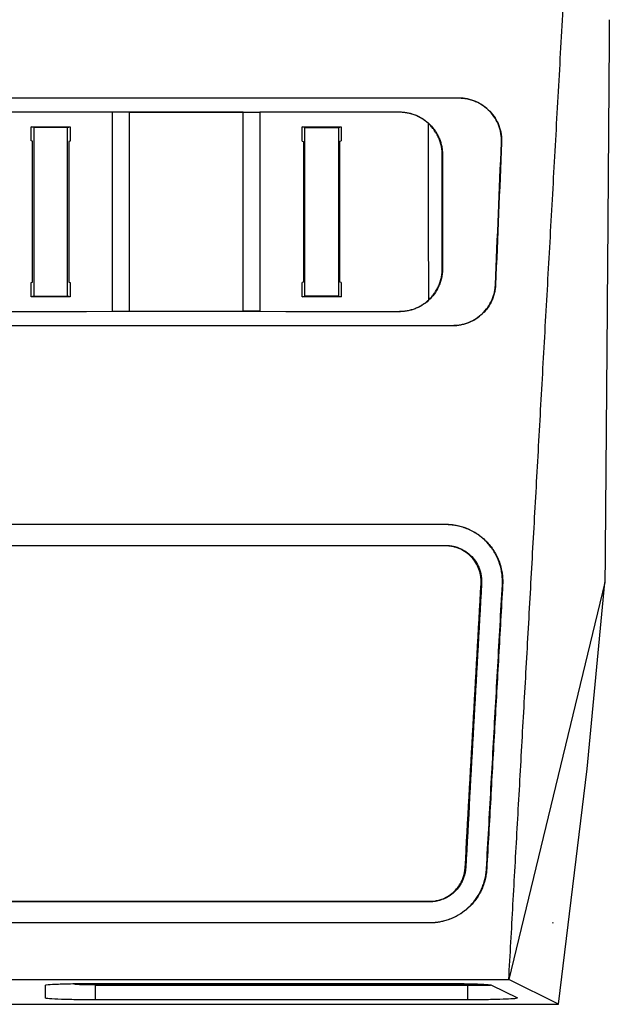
# Model space of a CAD drawing. Header units: millimetres. Extents: x 156812 to 157936, y 112087 to 113571.
# Tile 105 of 204: x 157506 to 157547, y 112636 to 112705. Entities that reach past the tile are written whole.
import ezdxf

# ---------------------------------------------------------------- set-up
doc = ezdxf.new("R2010")
doc.units = ezdxf.units.MM

msp = doc.modelspace()

# ---------------------------------------------------------------- linework, layer by layer
at = {"color": 7, "linetype": 'Continuous', "lineweight": 25}
for p, q in [((157413.096, 112699.591), (157536.567, 112699.591)), ((157536.567, 112699.582), (157413.096, 112699.582)), ((157536.567, 112699.591), (157536.567, 112699.582)), ((157502.403, 112698.605), (157510.404, 112698.618)), ((157510.404, 112698.618), (157513.404, 112698.591)), ((157510.404, 112698.618), (157510.404, 112698.599)), ((157512.227, 112698.582), (157510.404, 112698.599)), ((157513.404, 112698.591), (157521.404, 112698.591)), ((157513.404, 112698.591), (157513.404, 112698.582)), ((157521.404, 112698.582), (157513.404, 112698.582)), ((157513.404, 112698.582), (157513.404, 112684.582)), ((157521.404, 112698.591), (157524.403, 112698.618)), ((157521.404, 112698.591), (157521.404, 112698.582)), ((157521.404, 112684.582), (157521.404, 112698.582)), ((157524.403, 112698.599), (157522.581, 112698.582)), ((157524.403, 112698.618), (157532.404, 112698.605)), ((157524.403, 112698.618), (157524.403, 112698.599)), ((157532.404, 112698.586), (157532.404, 112698.605)), ((157506.695, 112697.523), (157506.501, 112697.563)), ((157506.501, 112697.563), (157509.258, 112697.554)), ((157509.063, 112697.516), (157509.258, 112697.554)), ((157525.549, 112697.554), (157528.306, 112697.563)), ((157525.744, 112697.516), (157525.549, 112697.554)), ((157528.112, 112697.523), (157528.306, 112697.563)), ((157506.606, 112696.545), (157506.501, 112696.566)), ((157509.257, 112696.557), (157509.152, 112696.536)), ((157525.55, 112696.557), (157525.655, 112696.536)), ((157528.201, 112696.545), (157528.306, 112696.566)), ((157539.564, 112696.456), (157539.573, 112696.455)), ((157535.403, 112695.582), (157535.421, 112695.582)), ((157535.421, 112687.582), (157535.403, 112687.582)), ((157506.502, 112686.606), (157506.607, 112686.628)), ((157509.151, 112686.636), (157509.256, 112686.615)), ((157525.656, 112686.636), (157525.551, 112686.615)), ((157528.305, 112686.606), (157528.2, 112686.628)), ((157539.15, 112686.455), (157539.142, 112686.456)), ((157506.696, 112685.642), (157506.501, 112685.602)), ((157509.256, 112685.611), (157506.501, 112685.602)), ((157506.697, 112685.642), (157509.062, 112685.65)), ((157509.256, 112685.611), (157509.062, 112685.65)), ((157525.551, 112685.611), (157525.745, 112685.65)), ((157528.306, 112685.602), (157525.551, 112685.611)), ((157528.111, 112685.642), (157525.745, 112685.65)), ((157528.111, 112685.642), (157528.306, 112685.602)), ((157510.404, 112684.547), (157502.403, 112684.56)), ((157502.404, 112684.579), (157510.404, 112684.566)), ((157510.404, 112684.566), (157512.231, 112684.582)), ((157513.404, 112684.573), (157510.404, 112684.547)), ((157510.404, 112684.547), (157510.404, 112684.566)), ((157513.404, 112684.582), (157521.404, 112684.582)), ((157513.404, 112684.573), (157513.404, 112684.582)), ((157521.403, 112684.573), (157513.404, 112684.573)), ((157521.403, 112684.573), (157521.404, 112684.582)), ((157524.403, 112684.547), (157521.403, 112684.573)), ((157522.576, 112684.582), (157524.403, 112684.566)), ((157524.403, 112684.566), (157532.404, 112684.579)), ((157524.403, 112684.547), (157524.403, 112684.566)), ((157532.404, 112684.56), (157524.403, 112684.547)), ((157532.404, 112684.56), (157532.404, 112684.579)), ((157413.096, 112683.582), (157536.144, 112683.582)), ((157536.144, 112683.573), (157413.096, 112683.573)), ((157536.144, 112683.582), (157536.144, 112683.573)), ((157388.625, 112669.6), (157535.636, 112669.6)), ((157535.636, 112669.582), (157388.625, 112669.582)), ((157535.636, 112669.582), (157535.636, 112669.6)), ((157388.625, 112668.118), (157535.636, 112668.118)), ((157535.636, 112668.082), (157388.625, 112668.082)), ((157535.636, 112668.082), (157535.636, 112668.118)), ((157538.167, 112665.441), (157538.131, 112665.443)), ((157539.648, 112665.358), (157539.63, 112665.359)), ((157546.834, 112665.496), (157540.08, 112637.582)), ((157545.577, 112652.393), (157546.834, 112665.496)), ((157543.577, 112635.836), (157545.577, 112652.393)), ((157537.013, 112645.443), (157537.05, 112645.441)), ((157538.512, 112645.359), (157538.53, 112645.358)), ((157389.743, 112643.082), (157534.518, 112643.082)), ((157534.518, 112643.046), (157389.743, 112643.046)), ((157534.518, 112643.046), (157534.518, 112643.082)), ((157389.743, 112641.582), (157534.518, 112641.582)), ((157534.518, 112641.564), (157389.743, 112641.564)), ((157534.518, 112641.564), (157534.518, 112641.582)), ((157543.167, 112641.536), (157543.177, 112641.536)), ((157543.177, 112641.536), (157543.177, 112641.591)), ((157462.131, 112637.582), (157540.08, 112637.582)), ((157543.577, 112635.836), (157540.08, 112637.582)), ((157507.509, 112636.273), (157507.509, 112637.181)), ((157511.009, 112637.303), (157535.371, 112637.303)), ((157511.009, 112637.303), (157511.009, 112637.222)), ((157511.009, 112637.222), (157537.189, 112637.222)), ((157537.189, 112637.152), (157511.009, 112637.152)), ((157511.009, 112637.152), (157511.01, 112636.151)), ((157537.189, 112637.152), (157537.189, 112636.151)), ((157538.862, 112637.189), (157540.681, 112636.281)), ((157540.681, 112636.281), (157540.665, 112636.273)), ((157497.131, 112635.836), (157543.577, 112635.836)), ((157537.189, 112636.151), (157511.01, 112636.151))]:
    msp.add_line(p, q, dxfattribs=at)
at = {"color": 7, "linetype": 'Continuous', "lineweight": 25, "flags": 128}
for points in [[(157510.404, 112698.599), (157505.924, 112698.591), (157502.404, 112698.586)], [(157513.404, 112698.582), (157512.744, 112698.582), (157512.227, 112698.582)], [(157521.404, 112698.582), (157522.063, 112698.582), (157522.581, 112698.582)], [(157532.404, 112698.586), (157527.924, 112698.593), (157524.403, 112698.599)], [(157509.063, 112697.516), (157507.737, 112697.52), (157506.696, 112697.523)], [(157525.744, 112697.516), (157527.07, 112697.52), (157528.111, 112697.523)], [(157506.607, 112686.628), (157506.607, 112687.866), (157506.608, 112689.104), (157506.608, 112690.343), (157506.608, 112691.583), (157506.608, 112692.823), (157506.608, 112694.063), (157506.607, 112695.304), (157506.606, 112696.545)], [(157509.152, 112696.536), (157509.151, 112695.297), (157509.151, 112694.059), (157509.15, 112692.821), (157509.15, 112691.583), (157509.15, 112690.346), (157509.15, 112689.109), (157509.15, 112687.872), (157509.151, 112686.636)], [(157525.655, 112696.536), (157525.656, 112695.297), (157525.657, 112694.059), (157525.657, 112692.821), (157525.657, 112691.583), (157525.657, 112690.346), (157525.657, 112689.109), (157525.657, 112687.872), (157525.656, 112686.636)], [(157528.2, 112686.628), (157528.2, 112687.866), (157528.199, 112689.104), (157528.199, 112690.343), (157528.199, 112691.583), (157528.199, 112692.823), (157528.2, 112694.063), (157528.2, 112695.304), (157528.201, 112696.545)], [(157512.231, 112684.582), (157512.888, 112684.582), (157513.404, 112684.582)], [(157522.576, 112684.582), (157521.919, 112684.582), (157521.404, 112684.582)], [(157543.177, 112641.591), (157543.171, 112641.56), (157543.167, 112641.536)]]:
    msp.add_lwpolyline(points, dxfattribs=at)
at = {"color": 7, "linetype": 'Continuous', "lineweight": 25}
for points, knots in [([(157540.08, 112637.582), (157540.129, 112638.457), (157540.227, 112640.213), (157540.375, 112642.86), (157540.524, 112645.526), (157540.674, 112648.212), (157540.826, 112650.919), (157540.978, 112653.647), (157541.132, 112656.394), (157541.286, 112659.162), (157541.442, 112661.951), (157541.599, 112664.759), (157541.757, 112667.588), (157541.917, 112670.438), (157542.077, 112673.308), (157542.239, 112676.198), (157542.401, 112679.109), (157542.565, 112682.04), (157542.73, 112684.992), (157542.896, 112687.964), (157543.063, 112690.956), (157543.232, 112693.969), (157543.401, 112697.003), (157543.572, 112700.057), (157543.744, 112703.131), (157543.917, 112706.225), (157544.091, 112709.341), (157544.266, 112712.476), (157544.442, 112715.632), (157544.62, 112718.808), (157544.798, 112722.005), (157544.978, 112725.222), (157545.159, 112728.459), (157545.341, 112731.717), (157545.524, 112734.995), (157545.708, 112738.293), (157545.832, 112740.499), (157545.893, 112741.606)], [0, 0, 0, 0, 0.025628, 0.051429, 0.077404, 0.103551, 0.129872, 0.156365, 0.183032, 0.209872, 0.236886, 0.264072, 0.291431, 0.318964, 0.34667, 0.374549, 0.402601, 0.430826, 0.459224, 0.487795, 0.51654, 0.545458, 0.574549, 0.603813, 0.63325, 0.66286, 0.692643, 0.7226, 0.75273, 0.783032, 0.813508, 0.844157, 0.87498, 0.905975, 0.937144, 0.968485, 1, 1, 1, 1]), ([(157547.143, 112705.095), (157547.137, 112704.148), (157547.124, 112702.255), (157547.103, 112699.417), (157547.083, 112696.581), (157547.062, 112693.746), (157547.041, 112690.913), (157547.019, 112688.081), (157546.997, 112685.252), (157546.975, 112682.424), (157546.952, 112679.598), (157546.929, 112676.773), (157546.906, 112673.951), (157546.882, 112671.131), (157546.858, 112668.312), (157546.842, 112666.435), (157546.834, 112665.496)], [0, 0, 0, 0, 0.071342, 0.142696, 0.214065, 0.285446, 0.356841, 0.42825, 0.499672, 0.571107, 0.642556, 0.714018, 0.785493, 0.856982, 0.928484, 1, 1, 1, 1]), ([(157536.567, 112699.591), (157536.625, 112699.59), (157536.741, 112699.588), (157536.915, 112699.573), (157537.086, 112699.548), (157537.255, 112699.514), (157537.423, 112699.469), (157537.588, 112699.414), (157537.885, 112699.297), (157538.295, 112699.072), (157538.757, 112698.673), (157539.133, 112698.194), (157539.356, 112697.74), (157539.48, 112697.356), (157539.543, 112697.06), (157539.577, 112696.759), (157539.574, 112696.557), (157539.573, 112696.455)], [0, 0, 0, 0, 0.035755, 0.071219, 0.106514, 0.141766, 0.177098, 0.212635, 0.248499, 0.373113, 0.49842, 0.622873, 0.747975, 0.811212, 0.873878, 0.936598, 1, 1, 1, 1]), ([(157539.564, 112696.456), (157539.565, 112696.506), (157539.568, 112696.605), (157539.563, 112696.755), (157539.551, 112696.904), (157539.524, 112697.102), (157539.473, 112697.347), (157539.352, 112697.728), (157539.13, 112698.18), (157538.759, 112698.659), (157538.298, 112699.057), (157537.854, 112699.306), (157537.472, 112699.448), (157537.176, 112699.525), (157536.873, 112699.573), (157536.669, 112699.579), (157536.567, 112699.582)], [0, 0, 0, 0, 0.031265, 0.062461, 0.093664, 0.124949, 0.18756, 0.250209, 0.374647, 0.499813, 0.624338, 0.749279, 0.811857, 0.874469, 0.937201, 1, 1, 1, 1]), ([(157532.404, 112698.605), (157532.461, 112698.604), (157532.575, 112698.602), (157532.746, 112698.587), (157532.914, 112698.563), (157533.081, 112698.529), (157533.246, 112698.486), (157533.409, 112698.433), (157533.7, 112698.32), (157534.103, 112698.103), (157534.485, 112697.785), (157534.748, 112697.491), (157534.923, 112697.252), (157535.074, 112696.999), (157535.199, 112696.731), (157535.298, 112696.454), (157535.369, 112696.169), (157535.413, 112695.877), (157535.419, 112695.681), (157535.421, 112695.582)], [0, 0, 0, 0, 0.035965, 0.071655, 0.107187, 0.142683, 0.178262, 0.214044, 0.250148, 0.374642, 0.499682, 0.561826, 0.624556, 0.687087, 0.749382, 0.812219, 0.874545, 0.936945, 1, 1, 1, 1]), ([(157534.431, 112697.793), (157534.397, 112697.824), (157534.328, 112697.885), (157534.22, 112697.972), (157534.108, 112698.053), (157533.953, 112698.155), (157533.751, 112698.269), (157533.497, 112698.382), (157533.233, 112698.472), (157532.961, 112698.536), (157532.684, 112698.578), (157532.497, 112698.583), (157532.404, 112698.586)], [0, 0, 0, 0, 0.062508, 0.124856, 0.187178, 0.249608, 0.374727, 0.499902, 0.62437, 0.748936, 0.874431, 1, 1, 1, 1]), ([(157509.062, 112685.65), (157509.061, 112686.617), (157509.06, 112688.564), (157509.06, 112691.509), (157509.061, 112694.497), (157509.062, 112696.505), (157509.063, 112697.516)], [0, 0, 0, 0, 0.244816, 0.493088, 0.744816, 1, 1, 1, 1]), ([(157525.745, 112685.65), (157525.746, 112686.439), (157525.746, 112688.019), (157525.747, 112690.391), (157525.746, 112692.764), (157525.745, 112695.139), (157525.744, 112696.723), (157525.744, 112697.516)], [0, 0, 0, 0, 0.199973, 0.399957, 0.599955, 0.799969, 1, 1, 1, 1]), ([(157528.112, 112697.523), (157528.112, 112696.73), (157528.111, 112695.144), (157528.11, 112692.766), (157528.11, 112690.39), (157528.11, 112688.015), (157528.111, 112686.433), (157528.111, 112685.642)], [0, 0, 0, 0, 0.2000015, 0.4000003, 0.5999984, 0.7999977, 1, 1, 1, 1]), ([(157535.404, 112695.582), (157535.403, 112695.634), (157535.401, 112695.736), (157535.389, 112695.889), (157535.37, 112696.042), (157535.333, 112696.245), (157535.267, 112696.495), (157535.157, 112696.786), (157535.018, 112697.065), (157534.85, 112697.328), (157534.656, 112697.574), (157534.506, 112697.72), (157534.431, 112697.793)], [0, 0, 0, 0, 0.062708, 0.125147, 0.187484, 0.249883, 0.375309, 0.500457, 0.625066, 0.749655, 0.874885, 1, 1, 1, 1]), ([(157535.421, 112687.582), (157535.421, 112687.526), (157535.419, 112687.414), (157535.404, 112687.246), (157535.382, 112687.081), (157535.349, 112686.917), (157535.308, 112686.755), (157535.257, 112686.595), (157535.148, 112686.307), (157534.939, 112685.907), (157534.564, 112685.446), (157534.107, 112685.064), (157533.668, 112684.826), (157533.294, 112684.69), (157533.003, 112684.616), (157532.705, 112684.569), (157532.504, 112684.563), (157532.404, 112684.56)], [0, 0, 0, 0, 0.036068, 0.07185, 0.107451, 0.142978, 0.178539, 0.21424, 0.250187, 0.375168, 0.499829, 0.624808, 0.749342, 0.811637, 0.874226, 0.937212, 1, 1, 1, 1]), ([(157534.453, 112685.391), (157534.489, 112685.427), (157534.563, 112685.497), (157534.665, 112685.609), (157534.762, 112685.726), (157534.884, 112685.889), (157535.021, 112686.105), (157535.158, 112686.379), (157535.266, 112686.666), (157535.344, 112686.965), (157535.394, 112687.271), (157535.4, 112687.479), (157535.404, 112687.582)], [0, 0, 0, 0, 0.062309, 0.124491, 0.186695, 0.249067, 0.374246, 0.499373, 0.624013, 0.748854, 0.874745, 1, 1, 1, 1]), ([(157536.144, 112683.582), (157536.193, 112683.583), (157536.289, 112683.584), (157536.433, 112683.595), (157536.577, 112683.612), (157536.767, 112683.645), (157537.002, 112683.703), (157537.365, 112683.83), (157537.794, 112684.054), (157538.244, 112684.414), (157538.616, 112684.851), (157538.851, 112685.265), (157538.99, 112685.618), (157539.068, 112685.891), (157539.122, 112686.171), (157539.135, 112686.361), (157539.142, 112686.456)], [0, 0, 0, 0, 0.031235, 0.062416, 0.093619, 0.12492, 0.187461, 0.250156, 0.374619, 0.499793, 0.624355, 0.749346, 0.811602, 0.87425, 0.937175, 1, 1, 1, 1]), ([(157539.151, 112686.455), (157539.147, 112686.401), (157539.141, 112686.293), (157539.121, 112686.132), (157539.093, 112685.973), (157539.056, 112685.816), (157539.01, 112685.661), (157538.956, 112685.507), (157538.842, 112685.232), (157538.628, 112684.85), (157538.253, 112684.412), (157537.804, 112684.049), (157537.374, 112683.825), (157537.009, 112683.695), (157536.726, 112683.625), (157536.437, 112683.581), (157536.242, 112683.576), (157536.144, 112683.573)], [0, 0, 0, 0, 0.035915, 0.071565, 0.10705, 0.142469, 0.177924, 0.213516, 0.249343, 0.374406, 0.499271, 0.62407, 0.748528, 0.81175, 0.874319, 0.93686, 1, 1, 1, 1]), ([(157532.404, 112684.579), (157532.451, 112684.58), (157532.545, 112684.581), (157532.686, 112684.592), (157532.826, 112684.608), (157533.012, 112684.64), (157533.242, 112684.695), (157533.509, 112684.787), (157533.766, 112684.903), (157534.01, 112685.043), (157534.242, 112685.204), (157534.383, 112685.329), (157534.453, 112685.391)], [0, 0, 0, 0, 0.062438, 0.124739, 0.187048, 0.249508, 0.374461, 0.499821, 0.624099, 0.748842, 0.874239, 1, 1, 1, 1]), ([(157535.636, 112669.6), (157535.698, 112669.599), (157535.823, 112669.598), (157536.009, 112669.584), (157536.193, 112669.563), (157536.376, 112669.533), (157536.558, 112669.495), (157536.739, 112669.447), (157537.101, 112669.335), (157537.629, 112669.1), (157538.287, 112668.637), (157538.866, 112668.028), (157539.245, 112667.391), (157539.466, 112666.826), (157539.575, 112666.41), (157539.633, 112666.031), (157539.658, 112665.695), (157539.651, 112665.47), (157539.647, 112665.358)], [0, 0, 0, 0, 0.028255, 0.0563629, 0.0843872, 0.1123923, 0.1404426, 0.1686022, 0.1969345, 0.3128356, 0.4294902, 0.5622784, 0.6959498, 0.7694518, 0.843244, 0.8954947, 0.9476302, 1, 1, 1, 1]), ([(157539.629, 112665.359), (157539.632, 112665.426), (157539.638, 112665.561), (157539.633, 112665.762), (157539.619, 112665.964), (157539.587, 112666.231), (157539.521, 112666.561), (157539.403, 112666.947), (157539.247, 112667.319), (157538.99, 112667.79), (157538.58, 112668.331), (157538.065, 112668.781), (157537.603, 112669.073), (157537.235, 112669.256), (157536.852, 112669.401), (157536.499, 112669.493), (157536.184, 112669.548), (157535.911, 112669.577), (157535.727, 112669.58), (157535.636, 112669.582)], [0, 0, 0, 0, 0.031477, 0.062888, 0.094311, 0.125821, 0.188634, 0.251503, 0.313808, 0.376094, 0.500385, 0.625807, 0.68837, 0.750909, 0.812978, 0.875095, 0.916728, 0.958294, 1, 1, 1, 1]), ([(157535.636, 112668.118), (157535.69, 112668.117), (157535.8, 112668.115), (157535.963, 112668.099), (157536.124, 112668.073), (157536.284, 112668.036), (157536.542, 112667.958), (157536.888, 112667.805), (157537.303, 112667.515), (157537.67, 112667.131), (157537.911, 112666.728), (157538.052, 112666.371), (157538.129, 112666.073), (157538.174, 112665.761), (157538.17, 112665.548), (157538.168, 112665.441)], [0, 0, 0, 0, 0.039319, 0.078409, 0.117443, 0.156598, 0.196044, 0.311383, 0.427567, 0.560741, 0.694859, 0.768576, 0.842628, 0.921252, 1, 1, 1, 1]), ([(157538.132, 112665.443), (157538.133, 112665.485), (157538.137, 112665.569), (157538.134, 112665.696), (157538.125, 112665.822), (157538.104, 112665.99), (157538.063, 112666.197), (157537.964, 112666.518), (157537.781, 112666.899), (157537.472, 112667.304), (157537.086, 112667.64), (157536.712, 112667.85), (157536.393, 112667.97), (157536.146, 112668.034), (157535.892, 112668.075), (157535.721, 112668.08), (157535.636, 112668.082)], [0, 0, 0, 0, 0.031557, 0.063108, 0.094729, 0.126498, 0.189538, 0.252379, 0.377194, 0.501873, 0.627344, 0.75176, 0.813665, 0.875632, 0.937786, 1, 1, 1, 1]), ([(157538.512, 112645.359), (157538.564, 112646.303), (157538.67, 112648.192), (157538.828, 112651.031), (157538.987, 112653.88), (157539.147, 112656.737), (157539.307, 112659.603), (157539.468, 112662.477), (157539.576, 112664.398), (157539.629, 112665.359)], [0, 0, 0, 0, 0.141959, 0.284217, 0.426774, 0.569631, 0.712788, 0.856244, 1, 1, 1, 1]), ([(157539.647, 112665.358), (157539.6, 112664.517), (157539.506, 112662.836), (157539.365, 112660.319), (157539.225, 112657.809), (157539.085, 112655.306), (157538.945, 112652.809), (157538.806, 112650.319), (157538.668, 112647.836), (157538.576, 112646.183), (157538.53, 112645.358)], [0, 0, 0, 0, 0.125806, 0.251382, 0.376728, 0.501843, 0.626728, 0.751382, 0.875806, 1, 1, 1, 1]), ([(157534.518, 112643.082), (157534.572, 112643.083), (157534.679, 112643.085), (157534.84, 112643.101), (157534.998, 112643.127), (157535.154, 112643.163), (157535.309, 112643.209), (157535.558, 112643.301), (157535.89, 112643.473), (157536.261, 112643.77), (157536.571, 112644.129), (157536.78, 112644.493), (157536.91, 112644.832), (157536.986, 112645.134), (157537.005, 112645.339), (157537.014, 112645.443)], [0, 0, 0, 0, 0.0420484, 0.0837711, 0.1253544, 0.1669866, 0.2088551, 0.2511445, 0.3751049, 0.5001647, 0.6248076, 0.7503623, 0.8335391, 0.9163445, 1, 1, 1, 1]), ([(157537.05, 112645.441), (157537.047, 112645.392), (157537.039, 112645.294), (157537.018, 112645.148), (157536.989, 112645.003), (157536.94, 112644.819), (157536.861, 112644.598), (157536.705, 112644.278), (157536.456, 112643.918), (157536.096, 112643.579), (157535.699, 112643.323), (157535.342, 112643.175), (157535.031, 112643.094), (157534.776, 112643.054), (157534.604, 112643.049), (157534.518, 112643.046)], [0, 0, 0, 0, 0.039127, 0.078133, 0.117144, 0.156281, 0.229578, 0.30291, 0.437385, 0.571231, 0.686879, 0.802119, 0.868222, 0.933937, 1, 1, 1, 1]), ([(157534.518, 112641.582), (157534.583, 112641.583), (157534.712, 112641.585), (157534.906, 112641.599), (157535.097, 112641.622), (157535.287, 112641.655), (157535.475, 112641.696), (157535.661, 112641.747), (157535.846, 112641.807), (157536.204, 112641.943), (157536.716, 112642.21), (157537.311, 112642.686), (157537.806, 112643.261), (157538.117, 112643.806), (157538.303, 112644.268), (157538.408, 112644.624), (157538.481, 112644.988), (157538.502, 112645.235), (157538.512, 112645.359)], [0, 0, 0, 0, 0.031629, 0.063048, 0.094335, 0.125569, 0.156831, 0.1882, 0.219756, 0.251575, 0.375803, 0.501034, 0.625483, 0.750766, 0.813149, 0.87514, 0.937254, 1, 1, 1, 1]), ([(157538.53, 112645.358), (157538.525, 112645.296), (157538.517, 112645.171), (157538.493, 112644.985), (157538.461, 112644.801), (157538.42, 112644.618), (157538.349, 112644.355), (157538.229, 112644.019), (157537.981, 112643.512), (157537.586, 112642.942), (157537.015, 112642.404), (157536.385, 112641.999), (157535.849, 112641.779), (157535.424, 112641.663), (157535.125, 112641.606), (157534.823, 112641.571), (157534.62, 112641.566), (157534.518, 112641.564)], [0, 0, 0, 0, 0.031416, 0.062729, 0.094004, 0.125303, 0.156691, 0.230147, 0.30354, 0.438087, 0.571886, 0.687739, 0.803117, 0.852524, 0.901604, 0.95066, 1, 1, 1, 1]), ([(157507.509, 112637.181), (157507.509, 112637.194), (157507.569, 112637.208), (157507.863, 112637.236), (157508.1, 112637.251), (157508.75, 112637.276), (157509.162, 112637.286), (157510.063, 112637.3), (157510.549, 112637.303), (157511.009, 112637.303)], [0, 0, 0, 0, 0.25, 0.25, 0.5, 0.5, 0.75, 0.75, 1, 1, 1, 1]), ([(157509.509, 112637.274), (157509.509, 112637.268), (157509.535, 112637.262), (157509.661, 112637.25), (157509.763, 112637.244), (157510.041, 112637.233), (157510.217, 112637.229), (157510.604, 112637.223), (157510.812, 112637.222), (157511.009, 112637.222)], [0, 0, 0, 0, 0.25, 0.25, 0.5, 0.5, 0.75, 0.75, 1, 1, 1, 1]), ([(157535.371, 112637.303), (157535.725, 112637.303), (157536.111, 112637.301), (157536.893, 112637.292), (157537.288, 112637.284), (157537.986, 112637.264), (157538.286, 112637.25), (157538.709, 112637.221), (157538.831, 112637.205), (157538.862, 112637.189)], [0, 0, 0, 0, 0.25, 0.25, 0.5, 0.5, 0.75, 0.75, 1, 1, 1, 1]), ([(157538.805, 112637.168), (157538.692, 112637.165), (157538.222, 112637.154), (157537.635, 112637.153), (157537.189, 112637.152)], [0, 0, 0, 0, 0.240396, 1, 1, 1, 1]), ([(157511.01, 112636.151), (157510.64, 112636.151), (157510.234, 112636.153), (157509.415, 112636.163), (157509.004, 112636.171), (157508.293, 112636.194), (157507.996, 112636.208), (157507.604, 112636.24), (157507.509, 112636.257), (157507.509, 112636.273)], [0, 0, 0, 0, 0.25, 0.25, 0.5, 0.5, 0.75, 0.75, 1, 1, 1, 1]), ([(157540.623, 112636.249), (157540.553, 112636.237), (157540.424, 112636.224), (157540.03, 112636.2), (157539.764, 112636.189), (157539.125, 112636.17), (157538.753, 112636.162), (157537.976, 112636.153), (157537.572, 112636.151), (157537.189, 112636.151)], [0, 0, 0, 0, 0.25, 0.25, 0.5, 0.5, 0.75, 0.75, 1, 1, 1, 1])]:
    msp.add_open_spline(points, degree=3, knots=knots, dxfattribs=at)
for points in [[(157512.231, 112684.582), (157512.229, 112689.24), (157512.228, 112693.907), (157512.227, 112698.582)], [(157522.581, 112698.582), (157522.579, 112693.907), (157522.578, 112689.24), (157522.576, 112684.582)], [(157506.501, 112696.566), (157506.501, 112696.898), (157506.501, 112697.23), (157506.501, 112697.563)], [(157506.696, 112697.523), (157506.696, 112693.557), (157506.696, 112689.596), (157506.697, 112685.642)], [(157509.258, 112697.554), (157509.257, 112697.221), (157509.257, 112696.889), (157509.257, 112696.557)], [(157525.55, 112696.557), (157525.55, 112696.889), (157525.55, 112697.221), (157525.549, 112697.554)], [(157528.306, 112697.563), (157528.306, 112697.23), (157528.306, 112696.898), (157528.306, 112696.566)], [(157534.453, 112685.391), (157534.445, 112689.518), (157534.438, 112693.652), (157534.431, 112697.793)], [(157539.142, 112686.456), (157539.282, 112689.785), (157539.423, 112693.118), (157539.564, 112696.456)], [(157539.573, 112696.455), (157539.432, 112693.118), (157539.291, 112689.784), (157539.151, 112686.455)], [(157535.404, 112687.582), (157535.404, 112690.246), (157535.404, 112692.913), (157535.404, 112695.582)], [(157535.421, 112695.582), (157535.421, 112692.913), (157535.421, 112690.246), (157535.421, 112687.582)], [(157506.501, 112685.602), (157506.501, 112685.937), (157506.502, 112686.272), (157506.502, 112686.606)], [(157509.256, 112686.615), (157509.256, 112686.281), (157509.256, 112685.946), (157509.256, 112685.611)], [(157525.551, 112685.611), (157525.551, 112685.946), (157525.551, 112686.281), (157525.551, 112686.615)], [(157528.305, 112686.606), (157528.305, 112686.272), (157528.306, 112685.937), (157528.306, 112685.602)], [(157537.014, 112645.443), (157537.387, 112652.087), (157537.759, 112658.754), (157538.132, 112665.443)], [(157538.168, 112665.441), (157537.795, 112658.753), (157537.423, 112652.085), (157537.05, 112645.441)]]:
    msp.add_open_spline(points, degree=3, dxfattribs=at)

doc.saveas('drawing.dxf')
